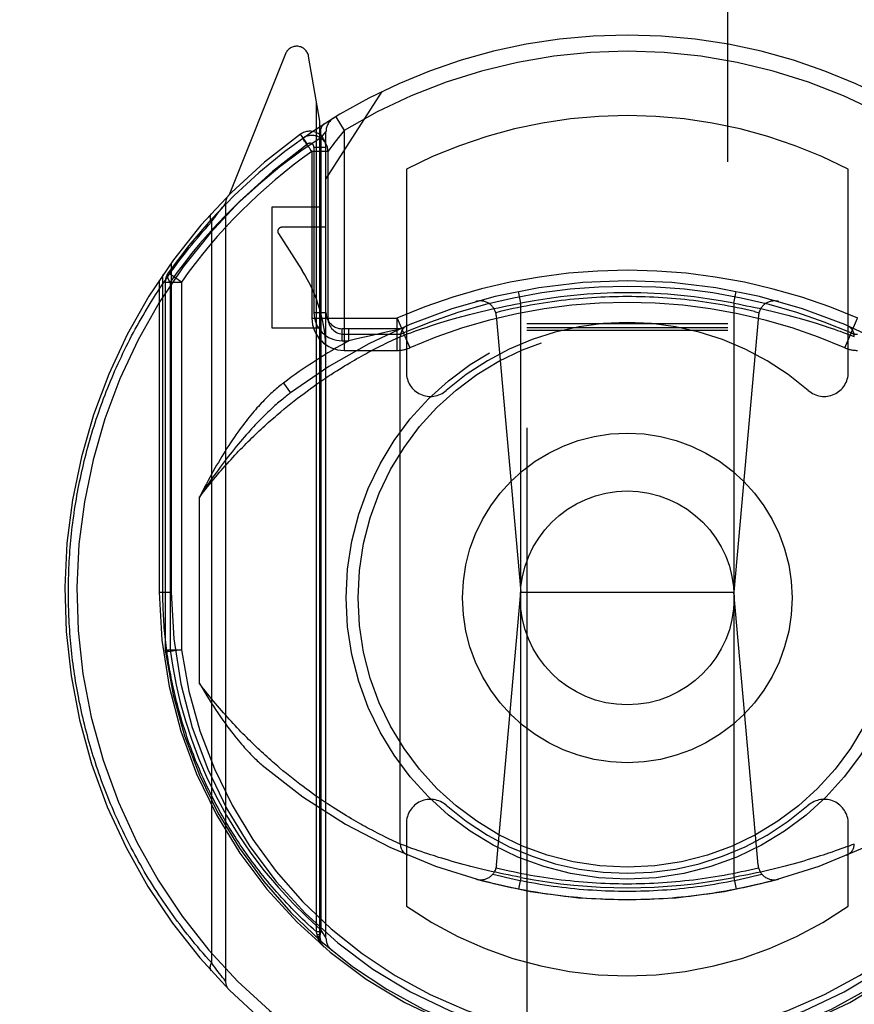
# Model space of a CAD drawing. Header units: inches. Extents: x 0 to 267, y 0 to 173.
# Tile 62 of 104: x 77.96 to 79, y 115.93 to 117.15. Entities that reach past the tile are written whole.
import ezdxf

# ---------------------------------------------------------------- set-up
doc = ezdxf.new("R2010")
doc.units = ezdxf.units.IN
doc.header["$LTSCALE"] = 14.696721
doc.header["$MEASUREMENT"] = 0
doc.linetypes.add('HIDDEN', pattern=[0.2, 0.1, -0.1])
doc.layers.get('0').update_dxf_attribs({"linetype": 'CONTINUOUS'})
doc.layers.add('DEFAULT_2', color=8, linetype='HIDDEN')
doc.layers.add('DIMENSIONS', color=7, linetype='CONTINUOUS')
doc.styles.get("Standard").update_dxf_attribs({"font": 'arial.ttf'})
doc.dimstyles.new('DIMSTYLE_1', dxfattribs={"dimtxt": 1.178881, "dimasz": 1.571842, "dimexe": 0.09, "dimexo": 0.07, "dimgap": 0.0375, "dimtad": 0, "dimtih": 1, "dimtoh": 1, "dimzin": 4, "dimdsep": 46, "dimtxsty": 'Standard', "dimblk": '_FILLED', "dimblk1": '_FILLED', "dimblk2": '_FILLED', "dimcen": 0.09, "dimazin": 1, "dimtfac": 1, "dimtofl": 0, "dimtmove": 0, "dimatfit": 3, "dimldrblk": '_FILLED', "dimfxl": 0, "dimtolj": 1, "dimtzin": 4, "dimarcsym": 0})

# ---------------------------------------------------------------- blocks, each defined once
blk = doc.blocks.new('_FILLED')
at = {"color": 0, "linetype": 'ByBlock'}
blk.add_solid([(0, 0), (-1, 0.2), (-1, -0.2)], dxfattribs=at)
blk = doc.blocks.new('*D16')
at = {"layer": 'DIMENSIONS', "color": 2, "linetype": 'Continuous'}
for p, q in [((56.7344, 120.6605), (56.7344, 123.8041)), ((56.7344, 119.5355), (56.7344, 116.0652)), ((56.7344, 116.0652), (55.6283, 116.0652))]:
    blk.add_line(p, q, dxfattribs=at)
at = {"layer": 'DIMENSIONS', "color": 2, "linetype": 'Continuous', "xscale": 1.5718418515, "yscale": 1.5718418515, "zscale": 1.5718418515}
for p, rotation in [((56.7344, 120.6605), 270), ((56.7344, 119.5355), 90)]:
    blk.add_blockref('_FILLED', p, dxfattribs=dict(at, rotation=rotation))
at = {"layer": 'DIMENSIONS', "color": 2, "linetype": 'Continuous', "insert": (55.0389, 116.6546), "char_height": 1.17888, "width": 3.203577, "attachment_point": 3, "line_spacing_factor": 0.9}
blk.add_mtext('1.13', dxfattribs=at)

msp = doc.modelspace()

# ---------------------------------------------------------------- linework, layer by layer
at = {"layer": 'DEFAULT_2', "color": 8, "linetype": 'HIDDEN'}
for p, q in [((78.5914, 119.583), (78.5914, 87.5812)), ((78.8414, 87.5812), (78.8414, 119.583)), ((78.291, 117.1088), (78.2208, 116.9333)), ((78.3339, 117.0252), (78.3197, 117.1058)), ((78.3414, 116.953), (78.4114, 117.062)), ((78.3295, 116.0167), (78.3295, 117.0501)), ((78.3339, 116.009), (78.3339, 117.0252)), ((78.3536, 117.0306), (78.3639, 117.0135)), ((78.3639, 117.0135), (78.3589, 117.0072)), ((78.3639, 117.0135), (78.3639, 116.7399)), ((78.3185, 116.9965), (78.3098, 117.0088)), ((78.3126, 117.0038), (78.3124, 117.0036)), ((78.3126, 117.0038), (78.3124, 117.0036)), ((78.3131, 117.0041), (78.3126, 117.0038)), ((78.3356, 117.0046), (78.3414, 117.0119)), ((78.3356, 116.0187), (78.3356, 117.0047)), ((78.3414, 116.0089), (78.3414, 117.0119)), ((78.3264, 116.9925), (78.3264, 116.7869)), ((78.3264, 116.9925), (78.3414, 116.9925)), ((78.3239, 116.9873), (78.3239, 116.7799)), ((78.3439, 116.9873), (78.3239, 116.9873)), ((78.3439, 116.9873), (78.3439, 116.7799)), ((78.4414, 116.9652), (78.4414, 116.7126)), ((78.9914, 116.7126), (78.9914, 116.9652)), ((78.2089, 116.9131), (78.2108, 116.9156)), ((78.2108, 116.9156), (78.2127, 116.9179)), ((78.2127, 116.9179), (78.2145, 116.9203)), ((78.2145, 116.9203), (78.2163, 116.9226)), ((78.2164, 116.9227), (78.2164, 115.9552)), ((78.2739, 116.918), (78.2739, 116.768)), ((78.3339, 116.918), (78.2739, 116.918)), ((78.1989, 116.8996), (78.2011, 116.9026)), ((78.2011, 116.9026), (78.2031, 116.9054)), ((78.2031, 116.9054), (78.2049, 116.9078)), ((78.2049, 116.9078), (78.207, 116.9106)), ((78.207, 116.9106), (78.2089, 116.9131)), ((78.1989, 116.8996), (78.1989, 115.9783)), ((78.3414, 116.893), (78.2864, 116.893)), ((78.2822, 116.8853), (78.3117, 116.8394)), ((78.1489, 116.8488), (78.1489, 116.439)), ((78.1383, 116.439), (78.1383, 116.8337)), ((78.1614, 116.8249), (78.1451, 116.8364)), ((78.1339, 116.8272), (78.1339, 116.439)), ((78.1414, 116.8249), (78.1414, 116.3673)), ((78.1414, 116.8249), (78.1614, 116.8249)), ((78.1473, 116.8249), (78.1473, 116.3672)), ((78.1614, 116.8249), (78.1614, 116.3673)), ((78.5839, 116.7985), (78.581, 116.8132)), ((78.8489, 116.7985), (78.8518, 116.8132)), ((78.5505, 116.7919), (78.5557, 116.793)), ((78.5557, 116.793), (78.561, 116.7941)), ((78.561, 116.7941), (78.5663, 116.7952)), ((78.5663, 116.7952), (78.5716, 116.7962)), ((78.5716, 116.7962), (78.5769, 116.7972)), ((78.5839, 116.0844), (78.5839, 116.7985)), ((78.8489, 116.7985), (78.8489, 116.0844)), ((78.8489, 116.7985), (78.8542, 116.7976)), ((78.8542, 116.7976), (78.8595, 116.7966)), ((78.8595, 116.7966), (78.8648, 116.7955)), ((78.8648, 116.7955), (78.8701, 116.7945)), ((78.8701, 116.7945), (78.8754, 116.7934)), ((78.8754, 116.7934), (78.8806, 116.7923)), ((78.8806, 116.7923), (78.8858, 116.7911)), ((78.3239, 116.7799), (78.4298, 116.7799)), ((78.3264, 116.7869), (78.3414, 116.7869)), ((78.4298, 116.7399), (78.4298, 116.7799)), ((78.4298, 116.7799), (78.4457, 116.7432)), ((78.5013, 116.7795), (78.5058, 116.7808)), ((78.5058, 116.7808), (78.5105, 116.782)), ((78.5105, 116.782), (78.5153, 116.7833)), ((78.5153, 116.7833), (78.5201, 116.7846)), ((78.5201, 116.7846), (78.525, 116.7859)), ((78.525, 116.7859), (78.53, 116.7871)), ((78.53, 116.7871), (78.535, 116.7883)), ((78.535, 116.7883), (78.5402, 116.7895)), ((78.5402, 116.7895), (78.5453, 116.7907)), ((78.5453, 116.7907), (78.5505, 116.7919)), ((78.5533, 116.7831), (78.5839, 116.439)), ((78.8795, 116.7831), (78.8489, 116.439)), ((78.8748, 116.7881), (78.8802, 116.7868)), ((78.8858, 116.7911), (78.891, 116.7899)), ((78.891, 116.7899), (78.8961, 116.7887)), ((78.8961, 116.7887), (78.9012, 116.7875)), ((78.9012, 116.7875), (78.9062, 116.7863)), ((78.9062, 116.7863), (78.9112, 116.785)), ((78.9112, 116.785), (78.916, 116.7838)), ((78.916, 116.7838), (78.9208, 116.7825)), ((78.9208, 116.7825), (78.9255, 116.7812)), ((78.9255, 116.7812), (78.9301, 116.7799)), ((78.9301, 116.7799), (78.9346, 116.7786)), ((78.9872, 116.7432), (79.0031, 116.7799)), ((78.2739, 116.768), (78.3339, 116.768)), ((78.4617, 116.7671), (78.4659, 116.7685)), ((78.4659, 116.7685), (78.4693, 116.7696)), ((78.4693, 116.7696), (78.4728, 116.7708)), ((78.4728, 116.7708), (78.4764, 116.772)), ((78.4764, 116.772), (78.4803, 116.7732)), ((78.4803, 116.7732), (78.4842, 116.7744)), ((78.4842, 116.7744), (78.4883, 116.7757)), ((78.4883, 116.7757), (78.4925, 116.7769)), ((78.4925, 116.7769), (78.4968, 116.7782)), ((78.4968, 116.7782), (78.5013, 116.7795)), ((78.8414, 116.773), (78.5914, 116.773)), ((78.8414, 116.7679), (78.5914, 116.7679)), ((78.9346, 116.7786), (78.9389, 116.7773)), ((78.9389, 116.7773), (78.9432, 116.7761)), ((78.9432, 116.7761), (78.9473, 116.7748)), ((78.9473, 116.7748), (78.9513, 116.7736)), ((78.9513, 116.7736), (78.9552, 116.7724)), ((78.9552, 116.7724), (78.9589, 116.7712)), ((78.9589, 116.7712), (78.9625, 116.77)), ((78.9625, 116.77), (78.9659, 116.7689)), ((78.9659, 116.7689), (78.9702, 116.7674)), ((78.9702, 116.7674), (78.9742, 116.7661)), ((78.3614, 116.7519), (78.3614, 116.7669)), ((78.4339, 116.7669), (78.3614, 116.7669)), ((78.3639, 116.7599), (78.4298, 116.7599)), ((78.37, 116.7519), (78.37, 116.7669)), ((78.3895, 116.7565), (78.3797, 116.7542)), ((78.3987, 116.7586), (78.3895, 116.7565)), ((78.4077, 116.7606), (78.3987, 116.7586)), ((78.4165, 116.7625), (78.4077, 116.7606)), ((78.422, 116.7637), (78.4165, 116.7625)), ((78.431, 116.7656), (78.422, 116.7637)), ((78.428, 116.7544), (78.4307, 116.7556)), ((78.4307, 116.7556), (78.4334, 116.7568)), ((78.4339, 116.7571), (78.437, 116.7582)), ((78.4339, 116.1259), (78.4339, 116.7571)), ((78.437, 116.7582), (78.4404, 116.7595)), ((78.4404, 116.7595), (78.4437, 116.7607)), ((78.4437, 116.7607), (78.447, 116.7619)), ((78.447, 116.7619), (78.4507, 116.7633)), ((78.4507, 116.7633), (78.4541, 116.7645)), ((78.4541, 116.7645), (78.4577, 116.7657)), ((78.4577, 116.7657), (78.4617, 116.7671)), ((78.8414, 116.7648), (78.5914, 116.7648)), ((78.9742, 116.7661), (78.9779, 116.7648)), ((78.9779, 116.7648), (78.9813, 116.7636)), ((78.9813, 116.7636), (78.9852, 116.7622)), ((78.9852, 116.7622), (78.9886, 116.7609)), ((78.9886, 116.7609), (78.992, 116.7597)), ((78.992, 116.7597), (78.9955, 116.7584)), ((78.9955, 116.7584), (78.9989, 116.7571)), ((78.3614, 116.7519), (78.37, 116.7519)), ((78.3797, 116.7542), (78.37, 116.7519)), ((78.4031, 116.7422), (78.4064, 116.7439)), ((78.4064, 116.7439), (78.4096, 116.7455)), ((78.4096, 116.7455), (78.4125, 116.7469)), ((78.4125, 116.7469), (78.4153, 116.7483)), ((78.4153, 116.7483), (78.4179, 116.7496)), ((78.4179, 116.7496), (78.4195, 116.7504)), ((78.4195, 116.7504), (78.4225, 116.7518)), ((78.4225, 116.7518), (78.4252, 116.753)), ((78.4252, 116.753), (78.428, 116.7544)), ((78.3639, 116.7399), (78.4298, 116.7399)), ((78.3799, 116.7296), (78.3828, 116.7312)), ((78.3828, 116.7312), (78.3856, 116.7328)), ((78.3856, 116.7328), (78.3883, 116.7343)), ((78.3883, 116.7343), (78.3909, 116.7357)), ((78.3909, 116.7357), (78.3935, 116.7371)), ((78.3935, 116.7371), (78.396, 116.7385)), ((78.396, 116.7385), (78.3997, 116.7404)), ((78.3997, 116.7404), (78.4031, 116.7422)), ((78.3581, 116.7165), (78.3614, 116.7186)), ((78.3614, 116.7186), (78.3646, 116.7206)), ((78.3646, 116.7206), (78.3678, 116.7225)), ((78.3678, 116.7225), (78.3709, 116.7244)), ((78.3709, 116.7244), (78.374, 116.7262)), ((78.374, 116.7262), (78.377, 116.7279)), ((78.377, 116.7279), (78.3799, 116.7296)), ((78.3407, 116.7053), (78.3443, 116.7077)), ((78.3443, 116.7077), (78.3478, 116.71)), ((78.3478, 116.71), (78.3513, 116.7122)), ((78.3513, 116.7122), (78.3547, 116.7144)), ((78.3547, 116.7144), (78.3581, 116.7165)), ((78.2885, 116.6992), (78.2974, 116.6872)), ((78.3219, 116.6922), (78.3258, 116.695)), ((78.3258, 116.695), (78.3296, 116.6977)), ((78.3296, 116.6977), (78.3333, 116.7003)), ((78.3333, 116.7003), (78.337, 116.7028)), ((78.337, 116.7028), (78.3407, 116.7053)), ((78.306, 116.6803), (78.3101, 116.6834)), ((78.3101, 116.6834), (78.3141, 116.6864)), ((78.3141, 116.6864), (78.318, 116.6893)), ((78.318, 116.6893), (78.3219, 116.6922)), ((78.2893, 116.667), (78.2935, 116.6704)), ((78.2935, 116.6704), (78.2977, 116.6738)), ((78.2977, 116.6738), (78.3019, 116.6771)), ((78.3019, 116.6771), (78.306, 116.6803)), ((78.2807, 116.6597), (78.285, 116.6634)), ((78.285, 116.6634), (78.2893, 116.667)), ((78.1839, 116.3256), (78.1839, 116.5574)), ((78.1339, 116.439), (78.1383, 116.439)), ((78.1339, 116.439), (78.1489, 116.439)), ((78.5538, 116.0997), (78.5839, 116.439)), ((78.5839, 116.439), (78.8489, 116.439)), ((78.8791, 116.0997), (78.8489, 116.439)), ((78.1414, 116.3673), (78.1416, 116.3646)), ((78.1414, 116.3673), (78.1614, 116.3673)), ((78.1614, 116.3673), (78.1416, 116.3646)), ((78.2922, 116.2136), (78.2879, 116.2171)), ((78.2964, 116.2102), (78.2922, 116.2136)), ((78.3006, 116.2068), (78.2964, 116.2102)), ((78.3048, 116.2036), (78.3006, 116.2068)), ((78.3088, 116.2005), (78.3048, 116.2036)), ((78.3129, 116.1974), (78.3088, 116.2005)), ((78.3169, 116.1944), (78.3129, 116.1974)), ((78.3208, 116.1916), (78.3169, 116.1944)), ((78.3247, 116.1888), (78.3208, 116.1916)), ((78.3285, 116.186), (78.3247, 116.1888)), ((78.3323, 116.1834), (78.3285, 116.186)), ((78.336, 116.1808), (78.3323, 116.1834)), ((78.3397, 116.1784), (78.336, 116.1808)), ((78.3433, 116.1759), (78.3397, 116.1784)), ((78.3468, 116.1736), (78.3433, 116.1759)), ((78.3503, 116.1713), (78.3468, 116.1736)), ((78.3537, 116.1691), (78.3503, 116.1713)), ((78.3571, 116.167), (78.3537, 116.1691)), ((78.3604, 116.1649), (78.3571, 116.167)), ((78.3637, 116.1629), (78.3604, 116.1649)), ((78.3669, 116.161), (78.3637, 116.1629)), ((78.37, 116.1591), (78.3669, 116.161)), ((78.3731, 116.1573), (78.37, 116.1591)), ((78.3761, 116.1556), (78.3731, 116.1573)), ((78.379, 116.1539), (78.3761, 116.1556)), ((78.3819, 116.1522), (78.379, 116.1539)), ((78.3847, 116.1506), (78.3819, 116.1522)), ((78.3874, 116.1491), (78.3847, 116.1506)), ((78.3901, 116.1477), (78.3874, 116.1491)), ((78.3927, 116.1462), (78.3901, 116.1477)), ((78.3952, 116.1449), (78.3927, 116.1462)), ((78.3989, 116.1429), (78.3952, 116.1449)), ((78.4024, 116.1411), (78.3989, 116.1429)), ((78.4414, 116.1514), (78.4414, 116.0486)), ((78.9914, 116.0486), (78.9914, 116.1514)), ((78.4057, 116.1394), (78.4024, 116.1411)), ((78.4088, 116.1378), (78.4057, 116.1394)), ((78.4118, 116.1363), (78.4088, 116.1378)), ((78.4146, 116.1349), (78.4118, 116.1363)), ((78.4172, 116.1337), (78.4146, 116.1349)), ((78.4204, 116.1321), (78.4172, 116.1337)), ((78.4233, 116.1307), (78.4204, 116.1321)), ((78.4259, 116.1296), (78.4233, 116.1307)), ((78.4286, 116.1283), (78.4259, 116.1296)), ((78.4314, 116.127), (78.4286, 116.1283)), ((78.4339, 116.1259), (78.4314, 116.127)), ((78.4343, 116.1257), (78.4339, 116.1259)), ((78.4377, 116.1244), (78.4343, 116.1257)), ((78.4414, 116.1231), (78.4377, 116.1244)), ((78.4449, 116.1217), (78.4414, 116.1231)), ((78.4484, 116.1205), (78.4449, 116.1217)), ((78.4524, 116.1191), (78.4484, 116.1205)), ((78.4559, 116.1178), (78.4524, 116.1191)), ((78.9788, 116.1185), (78.9751, 116.1172)), ((78.9822, 116.1197), (78.9788, 116.1185)), ((78.9859, 116.121), (78.9822, 116.1197)), ((78.9892, 116.1222), (78.9859, 116.121)), ((78.9925, 116.1234), (78.9892, 116.1222)), ((78.9959, 116.1247), (78.9925, 116.1234)), ((78.9989, 116.1259), (78.9959, 116.1247)), ((78.4597, 116.1165), (78.4559, 116.1178)), ((78.4638, 116.1151), (78.4597, 116.1165)), ((78.4681, 116.1137), (78.4638, 116.1151)), ((78.4716, 116.1125), (78.4681, 116.1137)), ((78.4752, 116.1114), (78.4716, 116.1125)), ((78.4777, 116.1106), (78.4752, 116.1114)), ((78.4816, 116.1093), (78.4777, 116.1106)), ((78.4856, 116.1081), (78.4816, 116.1093)), ((78.4897, 116.1069), (78.4856, 116.1081)), ((78.4939, 116.1056), (78.4897, 116.1069)), ((78.9446, 116.1073), (78.9404, 116.106)), ((78.9487, 116.1085), (78.9446, 116.1073)), ((78.9526, 116.1098), (78.9487, 116.1085)), ((78.9564, 116.111), (78.9526, 116.1098)), ((78.9601, 116.1121), (78.9564, 116.111)), ((78.9636, 116.1133), (78.9601, 116.1121)), ((78.967, 116.1144), (78.9636, 116.1133)), ((78.9712, 116.1158), (78.967, 116.1144)), ((78.9751, 116.1172), (78.9712, 116.1158)), ((78.4983, 116.1043), (78.4939, 116.1056)), ((78.5028, 116.103), (78.4983, 116.1043)), ((78.5074, 116.1017), (78.5028, 116.103)), ((78.5121, 116.1005), (78.5074, 116.1017)), ((78.5169, 116.0992), (78.5121, 116.1005)), ((78.5217, 116.0979), (78.5169, 116.0992)), ((78.5267, 116.0967), (78.5217, 116.0979)), ((78.5317, 116.0954), (78.5267, 116.0967)), ((78.5367, 116.0942), (78.5317, 116.0954)), ((78.5419, 116.093), (78.5367, 116.0942)), ((78.8978, 116.0946), (78.8927, 116.0934)), ((78.9029, 116.0958), (78.8978, 116.0946)), ((78.9079, 116.0971), (78.9029, 116.0958)), ((78.9128, 116.0983), (78.9079, 116.0971)), ((78.9176, 116.0996), (78.9128, 116.0983)), ((78.9224, 116.1009), (78.9176, 116.0996)), ((78.927, 116.1022), (78.9224, 116.1009)), ((78.9316, 116.1035), (78.927, 116.1022)), ((78.936, 116.1047), (78.9316, 116.1035)), ((78.9404, 116.106), (78.936, 116.1047)), ((78.547, 116.0918), (78.5419, 116.093)), ((78.5522, 116.0907), (78.547, 116.0918)), ((78.5575, 116.0895), (78.5522, 116.0907)), ((78.5628, 116.0884), (78.5575, 116.0895)), ((78.568, 116.0874), (78.5628, 116.0884)), ((78.5733, 116.0864), (78.568, 116.0874)), ((78.5786, 116.0854), (78.5733, 116.0864)), ((78.5839, 116.0844), (78.5786, 116.0854)), ((78.5839, 116.0844), (78.581, 116.0697)), ((78.8489, 116.0844), (78.8518, 116.0697)), ((78.8613, 116.0867), (78.856, 116.0857)), ((78.8666, 116.0877), (78.8613, 116.0867)), ((78.8719, 116.0888), (78.8666, 116.0877)), ((78.8771, 116.0899), (78.8719, 116.0888)), ((78.8824, 116.091), (78.8771, 116.0899)), ((78.8876, 116.0922), (78.8824, 116.091)), ((78.8927, 116.0934), (78.8876, 116.0922)), ((78.3305, 116.0128), (78.3295, 116.0167)), ((78.3339, 116.0167), (78.3295, 116.0167)), ((78.3308, 116.0109), (78.3305, 116.0128)), ((78.3339, 116.0128), (78.3305, 116.0128)), ((78.3309, 116.0102), (78.3308, 116.0109)), ((78.3339, 116.009), (78.3339, 116.0091)), ((78.3382, 116.0142), (78.3356, 116.0187)), ((78.3401, 116.0111), (78.3382, 116.0142)), ((78.3411, 116.0094), (78.3401, 116.0111)), ((78.2011, 115.9753), (78.1989, 115.9783)), ((78.2031, 115.9726), (78.2011, 115.9753)), ((78.2049, 115.9701), (78.2031, 115.9726)), ((78.207, 115.9673), (78.2049, 115.9701)), ((78.2089, 115.9649), (78.207, 115.9673)), ((78.2108, 115.9624), (78.2089, 115.9649)), ((78.2127, 115.96), (78.2108, 115.9624)), ((78.2145, 115.9577), (78.2127, 115.96)), ((78.2164, 115.9552), (78.2145, 115.9577))]:
    msp.add_line(p, q, dxfattribs=at)
for points in [[(78.3389, 117.0215), (78.3375, 117.0202), (78.3362, 117.0187), (78.3353, 117.0169), (78.3347, 117.0147), (78.3344, 117.0124), (78.3345, 117.0099), (78.3349, 117.0073), (78.3356, 117.0046)], [(78.3356, 117.0047), (78.31, 116.9876), (78.284, 116.9681), (78.2574, 116.946), (78.2302, 116.9214)], [(78.3157, 116.9989), (78.3148, 117.0002), (78.314, 117.0013), (78.3134, 117.0022), (78.3128, 117.003), (78.3125, 117.0034), (78.3124, 117.0036)], [(78.3589, 117.0072), (78.3565, 117.0042), (78.3543, 117.0013), (78.3522, 116.9986), (78.3504, 116.9962), (78.3488, 116.994), (78.3463, 116.9906)], [(78.3239, 116.9873), (78.3229, 116.9887), (78.3219, 116.9902), (78.3208, 116.9917), (78.3197, 116.9933), (78.3186, 116.9948), (78.3176, 116.9963), (78.3157, 116.9989)], [(78.3463, 116.9906), (78.3454, 116.9893), (78.3443, 116.9877)], [(78.3443, 116.9877), (78.344, 116.9874), (78.3439, 116.9873)], [(78.2302, 116.9214), (78.2177, 116.909), (78.2059, 116.8967), (78.1949, 116.8846), (78.1844, 116.8727), (78.1746, 116.8608), (78.1652, 116.849), (78.1561, 116.837), (78.1473, 116.8249)], [(78.2163, 116.9226), (78.2164, 116.9226), (78.2164, 116.9227)], [(78.1984, 116.9097), (78.1983, 116.9096), (78.1981, 116.9094), (78.198, 116.9093), (78.1979, 116.9092), (78.1978, 116.909), (78.1977, 116.9088), (78.1977, 116.9087), (78.1976, 116.9085), (78.1975, 116.9084), (78.1974, 116.9082), (78.1974, 116.908), (78.1973, 116.9078), (78.1973, 116.9076), (78.1972, 116.9075), (78.1972, 116.9073), (78.1971, 116.9071), (78.1971, 116.9069), (78.1971, 116.9067), (78.1971, 116.9065), (78.197, 116.9063), (78.197, 116.9061), (78.197, 116.9058), (78.197, 116.9056), (78.197, 116.9054), (78.197, 116.9052), (78.1971, 116.905), (78.1971, 116.9047), (78.1971, 116.9045), (78.1972, 116.9043), (78.1972, 116.904), (78.1972, 116.9038), (78.1973, 116.9036), (78.1974, 116.9033), (78.1974, 116.9031), (78.1975, 116.9029), (78.1976, 116.9026), (78.1976, 116.9024), (78.1977, 116.9021), (78.1978, 116.9019), (78.1979, 116.9016), (78.198, 116.9014), (78.1981, 116.9011), (78.1982, 116.9009), (78.1984, 116.9006), (78.1985, 116.9004), (78.1986, 116.9001), (78.1987, 116.8999), (78.1989, 116.8996)], [(78.0208, 116.439), (78.0208, 116.4433), (78.0209, 116.4475), (78.021, 116.4518), (78.021, 116.4561), (78.0212, 116.4604), (78.0213, 116.4647), (78.0215, 116.469), (78.0217, 116.4733), (78.0219, 116.4776), (78.0222, 116.4819), (78.0225, 116.4862), (78.0228, 116.4905), (78.0231, 116.4948), (78.0235, 116.4991), (78.0239, 116.5034), (78.0243, 116.5077), (78.0247, 116.512), (78.0252, 116.5163), (78.0257, 116.5206), (78.0262, 116.5249), (78.0268, 116.5292), (78.0274, 116.5335), (78.028, 116.5378), (78.0286, 116.5421), (78.0293, 116.5464), (78.03, 116.5507), (78.0307, 116.555), (78.0315, 116.5593), (78.0323, 116.5636), (78.0331, 116.5679), (78.0339, 116.5722), (78.0348, 116.5765), (78.0357, 116.5808), (78.0366, 116.5852), (78.0376, 116.5895), (78.0386, 116.5938), (78.0396, 116.5981), (78.0406, 116.6024), (78.0417, 116.6067), (78.0428, 116.6111), (78.0439, 116.6154), (78.0451, 116.6197), (78.0463, 116.624), (78.0475, 116.6283), (78.0488, 116.6327), (78.0501, 116.637), (78.0514, 116.6413), (78.0528, 116.6456), (78.0541, 116.6499), (78.0555, 116.6543), (78.057, 116.6586), (78.0585, 116.6629), (78.06, 116.6672), (78.0615, 116.6716), (78.0631, 116.6759), (78.0647, 116.6802), (78.0664, 116.6845), (78.068, 116.6889), (78.0697, 116.6932), (78.0715, 116.6975), (78.0733, 116.7018), (78.0751, 116.7061), (78.0769, 116.7104), (78.0788, 116.7148), (78.0807, 116.7191), (78.0827, 116.7234), (78.0847, 116.7277), (78.0867, 116.732), (78.0887, 116.7363), (78.0908, 116.7406), (78.0929, 116.7449), (78.0951, 116.7492), (78.0973, 116.7535), (78.0995, 116.7578), (78.1018, 116.7621), (78.1041, 116.7663), (78.1065, 116.7706), (78.1089, 116.7749), (78.1113, 116.7792), (78.1137, 116.7834), (78.1162, 116.7877), (78.1188, 116.7919), (78.1214, 116.7962), (78.124, 116.8004), (78.1266, 116.8047), (78.1293, 116.8089), (78.132, 116.8131), (78.1348, 116.8173), (78.1376, 116.8215), (78.1405, 116.8257), (78.1434, 116.8299), (78.1463, 116.8341), (78.1493, 116.8383), (78.1523, 116.8425), (78.1553, 116.8466), (78.1584, 116.8508), (78.1616, 116.8549), (78.1648, 116.859), (78.168, 116.8631), (78.1712, 116.8673), (78.1745, 116.8713), (78.1779, 116.8754), (78.1813, 116.8795), (78.1847, 116.8835), (78.1882, 116.8876), (78.1917, 116.8916), (78.1953, 116.8956), (78.1989, 116.8996)], [(78.1473, 116.8249), (78.1459, 116.8271), (78.1449, 116.8293), (78.1443, 116.8314), (78.1441, 116.8333), (78.1444, 116.835), (78.1451, 116.8364)], [(78.7164, 116.8068), (78.7109, 116.8068), (78.7054, 116.8067), (78.6999, 116.8066), (78.6944, 116.8065), (78.6889, 116.8063), (78.6834, 116.806), (78.6779, 116.8057), (78.6724, 116.8054), (78.6669, 116.805), (78.6614, 116.8046), (78.6559, 116.8041), (78.6504, 116.8036), (78.6449, 116.803), (78.6394, 116.8024), (78.6339, 116.8018), (78.6285, 116.8011), (78.623, 116.8004), (78.6176, 116.7996), (78.6121, 116.7988), (78.6067, 116.7979), (78.6012, 116.797), (78.5958, 116.796), (78.5904, 116.795), (78.585, 116.794), (78.5796, 116.7929), (78.5742, 116.7918), (78.5688, 116.7906), (78.5634, 116.7894), (78.558, 116.7881), (78.5527, 116.7868)], [(78.8748, 116.7881), (78.8695, 116.7894), (78.8641, 116.7906), (78.8587, 116.7918), (78.8533, 116.7929), (78.8479, 116.794), (78.8425, 116.795), (78.8371, 116.796), (78.8317, 116.797), (78.8262, 116.7979), (78.8208, 116.7988), (78.8153, 116.7996), (78.8099, 116.8004), (78.8044, 116.8011), (78.7989, 116.8018), (78.7935, 116.8024), (78.788, 116.803), (78.7825, 116.8036), (78.777, 116.8041), (78.7715, 116.8046), (78.766, 116.805), (78.7605, 116.8054), (78.755, 116.8057), (78.7495, 116.806), (78.744, 116.8063), (78.7385, 116.8065), (78.733, 116.8066), (78.7275, 116.8067), (78.722, 116.8068), (78.7164, 116.8068)], [(78.5769, 116.7972), (78.5822, 116.7982), (78.5839, 116.7985)], [(78.4334, 116.7568), (78.4339, 116.7571), (78.4339, 116.7571)], [(78.2885, 116.6992), (78.287, 116.6981), (78.2855, 116.697), (78.284, 116.6958), (78.2825, 116.6945), (78.2809, 116.6933), (78.2794, 116.6919), (78.2778, 116.6906), (78.2762, 116.6892), (78.2745, 116.6877), (78.2729, 116.6862), (78.2712, 116.6847), (78.2696, 116.6831), (78.2679, 116.6814), (78.2662, 116.6797), (78.2644, 116.6779), (78.2627, 116.6761), (78.2609, 116.6742), (78.2591, 116.6723), (78.2573, 116.6703), (78.2554, 116.6683), (78.2535, 116.6661), (78.2517, 116.664), (78.2498, 116.6617), (78.2478, 116.6594), (78.2459, 116.657), (78.2439, 116.6545), (78.2419, 116.652), (78.2399, 116.6493), (78.2378, 116.6466), (78.2357, 116.6438), (78.2336, 116.641), (78.2315, 116.638), (78.2293, 116.6349), (78.2271, 116.6317), (78.2249, 116.6285), (78.2227, 116.6251), (78.2204, 116.6216), (78.2181, 116.6181)], [(78.2974, 116.6872), (78.2961, 116.6862), (78.2947, 116.6852), (78.2933, 116.6841), (78.2919, 116.683), (78.2905, 116.6818), (78.289, 116.6806), (78.2875, 116.6794), (78.286, 116.6781), (78.2844, 116.6768), (78.2828, 116.6755), (78.2812, 116.6741), (78.2796, 116.6727), (78.2779, 116.6712), (78.2762, 116.6696), (78.2745, 116.6681), (78.2727, 116.6664), (78.271, 116.6648), (78.2691, 116.663), (78.2673, 116.6613), (78.2654, 116.6594), (78.2635, 116.6575), (78.2615, 116.6556), (78.2595, 116.6535), (78.2575, 116.6514), (78.2554, 116.6493), (78.2533, 116.6471), (78.2511, 116.6448), (78.2489, 116.6424), (78.2467, 116.64), (78.2444, 116.6374), (78.2421, 116.6348), (78.2397, 116.6321), (78.2373, 116.6293), (78.2349, 116.6264), (78.2324, 116.6235), (78.2298, 116.6204), (78.2272, 116.6172), (78.2246, 116.6139)], [(78.1839, 116.5574), (78.1864, 116.5606), (78.1889, 116.5638), (78.1914, 116.5669), (78.1939, 116.57), (78.1963, 116.5731), (78.1988, 116.5761), (78.2013, 116.5791), (78.2037, 116.582), (78.2062, 116.5849), (78.2086, 116.5878), (78.2111, 116.5906), (78.2135, 116.5934), (78.2159, 116.5962), (78.2183, 116.5989), (78.2208, 116.6016), (78.2232, 116.6042), (78.2256, 116.6068), (78.228, 116.6094), (78.2304, 116.6119), (78.2327, 116.6144), (78.2351, 116.6169), (78.2375, 116.6193), (78.2398, 116.6217), (78.2422, 116.6241), (78.2445, 116.6264), (78.2469, 116.6287), (78.2492, 116.631), (78.2515, 116.6332), (78.2538, 116.6354), (78.2561, 116.6376), (78.2584, 116.6398), (78.2606, 116.6419), (78.2629, 116.644), (78.2652, 116.646), (78.2674, 116.6481), (78.2696, 116.6501), (78.2719, 116.6521), (78.2741, 116.654), (78.2763, 116.6559), (78.2785, 116.6578), (78.2807, 116.6597)], [(78.2181, 116.6181), (78.216, 116.6147), (78.2139, 116.6113), (78.2117, 116.6078), (78.2096, 116.6042), (78.2075, 116.6006), (78.2053, 116.597), (78.2032, 116.5933), (78.2011, 116.5895), (78.1989, 116.5857), (78.1968, 116.5818), (78.1947, 116.5779), (78.1925, 116.5739), (78.1904, 116.5699), (78.1882, 116.5658), (78.1861, 116.5616), (78.1839, 116.5574)], [(78.2246, 116.6139), (78.2221, 116.6108), (78.2196, 116.6077), (78.2172, 116.6045), (78.2147, 116.6012), (78.2122, 116.5979), (78.2096, 116.5945), (78.2071, 116.5911), (78.2046, 116.5876), (78.202, 116.584), (78.1995, 116.5804), (78.1969, 116.5767), (78.1943, 116.573), (78.1917, 116.5692), (78.1891, 116.5653), (78.1865, 116.5614), (78.1839, 116.5574)], [(78.1989, 115.9783), (78.1953, 115.9822), (78.1919, 115.9861), (78.1884, 115.9901), (78.185, 115.994), (78.1817, 115.998), (78.1783, 116.0019), (78.1751, 116.0059), (78.1718, 116.0099), (78.1686, 116.0139), (78.1655, 116.018), (78.1624, 116.022), (78.1593, 116.026), (78.1562, 116.0301), (78.1533, 116.0341), (78.1503, 116.0382), (78.1474, 116.0423), (78.1445, 116.0464), (78.1416, 116.0505), (78.1388, 116.0546), (78.1361, 116.0587), (78.1334, 116.0628), (78.1307, 116.0669), (78.128, 116.0711), (78.1254, 116.0752), (78.1228, 116.0794), (78.1203, 116.0835), (78.1178, 116.0877), (78.1153, 116.0918), (78.1129, 116.096), (78.1105, 116.1002), (78.1081, 116.1043), (78.1058, 116.1085), (78.1035, 116.1127), (78.1013, 116.1169), (78.099, 116.1211), (78.0969, 116.1253), (78.0947, 116.1295), (78.0926, 116.1337), (78.0905, 116.1379), (78.0885, 116.1421), (78.0865, 116.1463), (78.0845, 116.1506), (78.0826, 116.1548), (78.0807, 116.159), (78.0788, 116.1632), (78.0769, 116.1675), (78.0751, 116.1717), (78.0734, 116.1759), (78.0716, 116.1801), (78.0699, 116.1844), (78.0682, 116.1886), (78.0666, 116.1929), (78.065, 116.1971), (78.0634, 116.2013), (78.0618, 116.2056), (78.0603, 116.2098), (78.0588, 116.214), (78.0574, 116.2183), (78.0559, 116.2225), (78.0545, 116.2268), (78.0532, 116.231), (78.0518, 116.2353), (78.0505, 116.2395), (78.0492, 116.2437), (78.048, 116.248), (78.0468, 116.2522), (78.0456, 116.2565), (78.0444, 116.2607), (78.0433, 116.265), (78.0422, 116.2692), (78.0411, 116.2734), (78.0401, 116.2777), (78.0391, 116.2819), (78.0381, 116.2862), (78.0371, 116.2904), (78.0362, 116.2947), (78.0353, 116.2989), (78.0344, 116.3031), (78.0336, 116.3074), (78.0328, 116.3116), (78.032, 116.3159), (78.0312, 116.3201), (78.0305, 116.3243), (78.0298, 116.3286), (78.0291, 116.3328), (78.0285, 116.3371), (78.0278, 116.3413), (78.0272, 116.3456), (78.0267, 116.3498), (78.0261, 116.354), (78.0256, 116.3583), (78.0251, 116.3625), (78.0246, 116.3668), (78.0242, 116.371), (78.0238, 116.3752), (78.0234, 116.3795), (78.0231, 116.3837), (78.0227, 116.388), (78.0224, 116.3922), (78.0222, 116.3964), (78.0219, 116.4007), (78.0217, 116.4049), (78.0215, 116.4092), (78.0213, 116.4134), (78.0212, 116.4177), (78.021, 116.4219), (78.021, 116.4262), (78.0209, 116.4304), (78.0208, 116.4347), (78.0208, 116.439)], [(78.3295, 116.0167), (78.326, 116.0198), (78.3225, 116.023), (78.319, 116.0262), (78.3156, 116.0294), (78.3122, 116.0326), (78.3089, 116.0359), (78.3056, 116.0392), (78.3023, 116.0424), (78.2991, 116.0457), (78.2959, 116.049), (78.2927, 116.0524), (78.2896, 116.0557), (78.2865, 116.0591), (78.2835, 116.0624), (78.2804, 116.0658), (78.2775, 116.0692), (78.2745, 116.0726), (78.2716, 116.0761), (78.2688, 116.0795), (78.2659, 116.0829), (78.2631, 116.0864), (78.2604, 116.0898), (78.2577, 116.0933), (78.255, 116.0968), (78.2523, 116.1003), (78.2497, 116.1038), (78.2471, 116.1073), (78.2446, 116.1108), (78.2421, 116.1143), (78.2396, 116.1179), (78.2372, 116.1214), (78.2348, 116.125), (78.2324, 116.1285), (78.2301, 116.1321), (78.2278, 116.1357), (78.2255, 116.1392), (78.2233, 116.1428), (78.2211, 116.1464), (78.2189, 116.15), (78.2168, 116.1536), (78.2147, 116.1572), (78.2126, 116.1608), (78.2106, 116.1644), (78.2086, 116.168), (78.2066, 116.1716), (78.2046, 116.1752), (78.2027, 116.1789), (78.2009, 116.1825), (78.199, 116.1861), (78.1972, 116.1898), (78.1954, 116.1934), (78.1937, 116.197), (78.1919, 116.2007), (78.1902, 116.2043), (78.1886, 116.208), (78.187, 116.2116), (78.1853, 116.2153), (78.1838, 116.2189), (78.1822, 116.2226), (78.1807, 116.2263), (78.1792, 116.2299), (78.1778, 116.2336), (78.1764, 116.2372), (78.175, 116.2409), (78.1736, 116.2446), (78.1722, 116.2482), (78.1709, 116.2519), (78.1696, 116.2556), (78.1684, 116.2592), (78.1672, 116.2629), (78.166, 116.2666), (78.1648, 116.2702), (78.1636, 116.2739), (78.1625, 116.2776), (78.1614, 116.2812), (78.1604, 116.2849), (78.1593, 116.2886), (78.1583, 116.2922), (78.1573, 116.2959), (78.1564, 116.2996), (78.1554, 116.3032), (78.1545, 116.3069), (78.1536, 116.3106), (78.1528, 116.3142), (78.1519, 116.3179), (78.1511, 116.3216), (78.1504, 116.3252), (78.1496, 116.3289), (78.1489, 116.3326), (78.1482, 116.3362), (78.1475, 116.3399), (78.1468, 116.3436), (78.1462, 116.3472), (78.1456, 116.3509), (78.145, 116.3546), (78.1445, 116.3582), (78.1439, 116.3619), (78.1434, 116.3656), (78.1429, 116.3692), (78.1425, 116.3729), (78.142, 116.3766), (78.1416, 116.3802), (78.1413, 116.3839), (78.1409, 116.3876), (78.1406, 116.3912), (78.1402, 116.3949), (78.1399, 116.3986), (78.1397, 116.4023), (78.1394, 116.4059), (78.1392, 116.4096), (78.139, 116.4133), (78.1389, 116.4169), (78.1387, 116.4206), (78.1386, 116.4243), (78.1385, 116.428), (78.1384, 116.4316), (78.1384, 116.4353), (78.1383, 116.439)], [(78.1416, 116.3646), (78.1417, 116.365), (78.1422, 116.3654), (78.143, 116.3659), (78.1442, 116.3663), (78.1456, 116.3668), (78.1473, 116.3673)], [(78.1473, 116.3672), (78.1506, 116.3458), (78.1549, 116.324), (78.1601, 116.3018), (78.1665, 116.2791), (78.1741, 116.2561), (78.1828, 116.2328), (78.1929, 116.2094), (78.2042, 116.1859)], [(78.1839, 116.3256), (78.1871, 116.3203), (78.1901, 116.3153), (78.193, 116.3104), (78.1959, 116.3058), (78.1987, 116.3014), (78.2015, 116.2972), (78.2041, 116.2931), (78.2067, 116.2892), (78.2093, 116.2854), (78.2118, 116.2818), (78.2142, 116.2784), (78.2166, 116.275), (78.219, 116.2718), (78.2213, 116.2688), (78.2235, 116.2658), (78.2257, 116.2629), (78.2279, 116.2602), (78.23, 116.2575), (78.2321, 116.255), (78.2342, 116.2525), (78.2362, 116.2502), (78.2382, 116.2479), (78.2401, 116.2457), (78.242, 116.2436), (78.2438, 116.2416), (78.2457, 116.2396), (78.2475, 116.2378), (78.2492, 116.236), (78.2509, 116.2342), (78.2526, 116.2326), (78.2543, 116.231), (78.2559, 116.2295), (78.2575, 116.228), (78.2591, 116.2266), (78.2606, 116.2252), (78.2621, 116.224)], [(78.2879, 116.2171), (78.2836, 116.2207), (78.2814, 116.2226), (78.2792, 116.2244), (78.277, 116.2263), (78.2748, 116.2283), (78.2726, 116.2302), (78.2704, 116.2322), (78.2681, 116.2342), (78.2659, 116.2363), (78.2636, 116.2383), (78.2613, 116.2404), (78.259, 116.2426), (78.2567, 116.2447), (78.2544, 116.2469), (78.2521, 116.2491), (78.2498, 116.2514), (78.2474, 116.2537), (78.2451, 116.256), (78.2427, 116.2583), (78.2404, 116.2607), (78.238, 116.2631), (78.2356, 116.2655), (78.2332, 116.268), (78.2308, 116.2705), (78.2284, 116.2731), (78.226, 116.2757), (78.2236, 116.2783), (78.2211, 116.281), (78.2187, 116.2837), (78.2163, 116.2864), (78.2138, 116.2892), (78.2113, 116.292), (78.2089, 116.2948), (78.2064, 116.2977), (78.2039, 116.3006), (78.2014, 116.3036), (78.199, 116.3066), (78.1965, 116.3097), (78.194, 116.3128), (78.1915, 116.3159), (78.189, 116.3191), (78.1865, 116.3223), (78.1839, 116.3256)], [(78.2042, 116.1859), (78.2176, 116.1615), (78.2321, 116.1378), (78.2479, 116.1147), (78.2646, 116.0926), (78.2821, 116.0718), (78.3, 116.0524), (78.3178, 116.0347), (78.3356, 116.0187)], [(78.7164, 116.0761), (78.7109, 116.0761), (78.7054, 116.0762), (78.6999, 116.0763), (78.6945, 116.0765), (78.689, 116.0767), (78.6835, 116.0769), (78.678, 116.0772), (78.6725, 116.0775), (78.667, 116.0779), (78.6615, 116.0783), (78.656, 116.0788), (78.6506, 116.0793), (78.6451, 116.0799), (78.6396, 116.0805), (78.6342, 116.0811), (78.6287, 116.0818), (78.6233, 116.0825), (78.6178, 116.0833), (78.6124, 116.0841), (78.607, 116.085), (78.6015, 116.0859), (78.5961, 116.0868), (78.5907, 116.0878), (78.5853, 116.0889), (78.5799, 116.09), (78.5745, 116.0911), (78.5692, 116.0922), (78.5638, 116.0935), (78.5585, 116.0947), (78.5531, 116.096)], [(78.8798, 116.096), (78.8744, 116.0947), (78.8691, 116.0935), (78.8637, 116.0922), (78.8583, 116.0911), (78.853, 116.09), (78.8476, 116.0889), (78.8422, 116.0878), (78.8368, 116.0868), (78.8313, 116.0859), (78.8259, 116.085), (78.8205, 116.0841), (78.8151, 116.0833), (78.8096, 116.0825), (78.8042, 116.0818), (78.7987, 116.0811), (78.7932, 116.0805), (78.7878, 116.0799), (78.7823, 116.0793), (78.7768, 116.0788), (78.7714, 116.0783), (78.7659, 116.0779), (78.7604, 116.0775), (78.7549, 116.0772), (78.7494, 116.0769), (78.7439, 116.0767), (78.7384, 116.0765), (78.7329, 116.0763), (78.7274, 116.0762), (78.7219, 116.0761), (78.7164, 116.0761)], [(78.9044, 116.0822), (78.899, 116.0807), (78.8936, 116.0793), (78.8882, 116.0779), (78.8827, 116.0765), (78.8773, 116.0752), (78.8718, 116.0739), (78.8664, 116.0727), (78.8609, 116.0715), (78.8554, 116.0704), (78.8499, 116.0693), (78.8444, 116.0683), (78.8389, 116.0673), (78.8334, 116.0663), (78.8279, 116.0654), (78.8224, 116.0645), (78.8168, 116.0637), (78.8113, 116.0629), (78.8057, 116.0622), (78.8002, 116.0615), (78.7946, 116.0608), (78.7891, 116.0602), (78.7835, 116.0597), (78.7779, 116.0592), (78.7723, 116.0587), (78.7668, 116.0583), (78.7612, 116.0579), (78.7556, 116.0576), (78.75, 116.0573), (78.7444, 116.057), (78.7388, 116.0568), (78.7332, 116.0567), (78.7276, 116.0566), (78.722, 116.0565), (78.7164, 116.0565), (78.7108, 116.0565), (78.7052, 116.0566), (78.6997, 116.0567), (78.6941, 116.0568), (78.6885, 116.057), (78.6829, 116.0573), (78.6773, 116.0576), (78.6717, 116.0579), (78.6661, 116.0583), (78.6605, 116.0587), (78.655, 116.0592), (78.6494, 116.0597), (78.6438, 116.0602), (78.6382, 116.0608), (78.6327, 116.0615), (78.6271, 116.0622), (78.6216, 116.0629), (78.616, 116.0637), (78.6105, 116.0645), (78.605, 116.0654), (78.5995, 116.0663), (78.5939, 116.0673), (78.5884, 116.0683), (78.5829, 116.0693), (78.5775, 116.0704), (78.572, 116.0715), (78.5665, 116.0727), (78.561, 116.0739), (78.5556, 116.0752), (78.5501, 116.0765), (78.5447, 116.0779), (78.5393, 116.0793), (78.5339, 116.0807), (78.5285, 116.0822)], [(78.5491, 116.0885), (78.5544, 116.0871), (78.5597, 116.0858), (78.565, 116.0846), (78.5703, 116.0834), (78.5757, 116.0822), (78.581, 116.0811), (78.5864, 116.08), (78.5917, 116.0789), (78.5971, 116.078), (78.6025, 116.077), (78.6079, 116.0761), (78.6133, 116.0752), (78.6187, 116.0744), (78.6241, 116.0736), (78.6295, 116.0729), (78.6349, 116.0722), (78.6403, 116.0716), (78.6457, 116.071), (78.6511, 116.0704), (78.6566, 116.0699), (78.662, 116.0695), (78.6674, 116.069), (78.6729, 116.0687), (78.6783, 116.0683), (78.6838, 116.0681), (78.6892, 116.0678), (78.6946, 116.0676), (78.7001, 116.0675), (78.7055, 116.0673), (78.711, 116.0673), (78.7164, 116.0673), (78.7219, 116.0673), (78.7273, 116.0673), (78.7328, 116.0675), (78.7382, 116.0676), (78.7437, 116.0678), (78.7491, 116.0681), (78.7546, 116.0683), (78.76, 116.0687), (78.7654, 116.069), (78.7709, 116.0695), (78.7763, 116.0699), (78.7817, 116.0704), (78.7872, 116.071), (78.7926, 116.0716), (78.798, 116.0722), (78.8034, 116.0729), (78.8088, 116.0736), (78.8142, 116.0744), (78.8196, 116.0752), (78.825, 116.0761), (78.8304, 116.077), (78.8358, 116.078), (78.8411, 116.0789), (78.8465, 116.08), (78.8519, 116.0811), (78.8572, 116.0822), (78.8625, 116.0834), (78.8679, 116.0846), (78.8732, 116.0858), (78.8785, 116.0871), (78.8838, 116.0885)], [(78.856, 116.0857), (78.8507, 116.0847), (78.8489, 116.0844)], [(78.3339, 116.0092), (78.3339, 116.0092), (78.3339, 116.0093), (78.3339, 116.0093), (78.3338, 116.0094), (78.3338, 116.0095), (78.3337, 116.0095), (78.3337, 116.0096), (78.3336, 116.0097), (78.3336, 116.0097), (78.3335, 116.0098), (78.3334, 116.0098), (78.3333, 116.0099), (78.3332, 116.01), (78.3331, 116.01), (78.333, 116.0101), (78.3329, 116.0102), (78.3328, 116.0102), (78.3327, 116.0103), (78.3325, 116.0103), (78.3324, 116.0104), (78.3323, 116.0104), (78.3321, 116.0105), (78.332, 116.0106), (78.3318, 116.0106), (78.3317, 116.0107), (78.3315, 116.0107), (78.3313, 116.0108), (78.3311, 116.0108), (78.331, 116.0109), (78.3308, 116.0109)], [(78.334, 116.0075), (78.334, 116.0076), (78.334, 116.0077), (78.334, 116.0078), (78.3339, 116.0079), (78.3339, 116.008), (78.3338, 116.0081), (78.3338, 116.0082), (78.3337, 116.0083), (78.3337, 116.0084), (78.3336, 116.0085), (78.3335, 116.0086), (78.3334, 116.0087), (78.3333, 116.0088), (78.3333, 116.0088), (78.3331, 116.0089), (78.333, 116.009), (78.3329, 116.0091), (78.3328, 116.0092), (78.3327, 116.0093), (78.3325, 116.0094), (78.3324, 116.0095), (78.3323, 116.0096), (78.3321, 116.0096), (78.332, 116.0097), (78.3318, 116.0098), (78.3316, 116.0099), (78.3315, 116.01), (78.3313, 116.01), (78.3311, 116.0101), (78.3309, 116.0102)], [(78.3392, 115.9976), (78.339, 115.9978), (78.3388, 115.9979), (78.3386, 115.9981), (78.3385, 115.9983), (78.3383, 115.9984), (78.3381, 115.9986), (78.3379, 115.9988), (78.3377, 115.999), (78.3375, 115.9992), (78.3374, 115.9993), (78.3372, 115.9995), (78.337, 115.9997), (78.3368, 115.9999), (78.3367, 116.0001), (78.3365, 116.0003), (78.3363, 116.0005), (78.3361, 116.0007), (78.336, 116.0008), (78.3358, 116.001), (78.3357, 116.0012), (78.3355, 116.0014), (78.3353, 116.0016), (78.3352, 116.0018), (78.335, 116.002), (78.3349, 116.0022), (78.3347, 116.0024), (78.3346, 116.0027), (78.3344, 116.0029), (78.3343, 116.0031), (78.3341, 116.0033), (78.334, 116.0035), (78.3339, 116.0037), (78.3337, 116.0039), (78.3336, 116.0041), (78.3334, 116.0044), (78.3333, 116.0046), (78.3332, 116.0048), (78.3331, 116.005), (78.3329, 116.0052), (78.3328, 116.0055), (78.3327, 116.0057), (78.3326, 116.0059), (78.3325, 116.0062), (78.3324, 116.0064), (78.3322, 116.0066), (78.3321, 116.0068), (78.332, 116.0071), (78.3319, 116.0073), (78.3318, 116.0075), (78.3317, 116.0078), (78.3316, 116.008), (78.3315, 116.0083), (78.3315, 116.0085), (78.3314, 116.0087), (78.3313, 116.009), (78.3312, 116.0092), (78.3311, 116.0095), (78.3311, 116.0097), (78.331, 116.0099), (78.3309, 116.0102)], [(78.3356, 116.0187), (78.3347, 116.0164), (78.3341, 116.0142), (78.3338, 116.012), (78.3338, 116.0099), (78.3341, 116.008), (78.3347, 116.0063), (78.3355, 116.0048), (78.3366, 116.0036)], [(78.3414, 116.0089), (78.3414, 116.009), (78.3411, 116.0094)], [(78.1989, 115.9783), (78.1987, 115.9781), (78.1986, 115.9778), (78.1985, 115.9775), (78.1984, 115.9773), (78.1982, 115.977), (78.1981, 115.9768), (78.198, 115.9765), (78.1979, 115.9763), (78.1978, 115.9761), (78.1977, 115.9758), (78.1976, 115.9756), (78.1976, 115.9753), (78.1975, 115.9751), (78.1974, 115.9748), (78.1974, 115.9746), (78.1973, 115.9744), (78.1972, 115.9741), (78.1972, 115.9739), (78.1972, 115.9737), (78.1971, 115.9734), (78.1971, 115.9732), (78.1971, 115.973), (78.197, 115.9727), (78.197, 115.9725), (78.197, 115.9723), (78.197, 115.9721), (78.197, 115.9719), (78.197, 115.9717), (78.1971, 115.9715), (78.1971, 115.9713), (78.1971, 115.9711), (78.1971, 115.9709), (78.1972, 115.9707), (78.1972, 115.9705), (78.1973, 115.9703), (78.1973, 115.9701), (78.1974, 115.9699), (78.1974, 115.9697), (78.1975, 115.9696), (78.1976, 115.9694), (78.1977, 115.9692), (78.1977, 115.9691), (78.1978, 115.9689), (78.1979, 115.9688), (78.198, 115.9686), (78.1981, 115.9685), (78.1983, 115.9683), (78.1984, 115.9682)]]:
    msp.add_lwpolyline(points, dxfattribs=at)
for radius in [0.35, 0.335, 0.205, 0.133]:
    msp.add_circle((78.7164, 116.432), radius, dxfattribs=at)
for centre, radius, start, end in [((78.7164, 116.432), 0.7, 35.2961, 144.7039), ((78.305, 117.1032), 0.015, 10, 158.1959), ((78.7164, 116.432), 0.68, 58.7763, 121.2238), ((78.3614, 117.0119), 0.02, 121.4688, 179.9992), ((78.7164, 116.432), 0.6, 62.7204, 117.2796), ((78.3214, 116.9925), 0.02, 0, 125.5126), ((78.7164, 116.439), 0.7, 125.5126, 54.4874), ((78.3239, 116.9873), 0.02, 0, 125.2543), ((78.7164, 116.439), 0.685, 125.5126, 54.4874), ((78.3214, 116.9925), 0.005, 0, 125.5126), ((78.7164, 116.432), 0.68, 125.2529, 144.7039), ((78.2314, 116.9227), 0.015, 135.0748, 180), ((78.2864, 116.888), 0.005, 90, 212.6792), ((78.1614, 116.8249), 0.02, 144.7039, 180), ((78.1534, 116.7379), 0.188, 0, 32.6792), ((78.7164, 116.1195), 0.72, 66.5323, 113.4591), ((78.7164, 116.1265), 0.7, 53.2319, 126.7681), ((78.7164, 116.1195), 0.7, 66.536, 113.464), ((78.7164, 116.1265), 0.685, 78.8469, 101.1531), ((78.7164, 116.1195), 0.68, 66.5362, 113.464), ((78.5334, 116.7814), 0.02, 5.0796, 105.6131), ((78.8995, 116.7814), 0.02, 74.3869, 174.9204), ((78.3639, 116.7799), 0.04, 180, 270), ((78.3614, 116.7869), 0.035, 180, 270), ((78.3614, 116.7869), 0.02, 180, 270), ((78.3639, 116.7799), 0.02, 180, 270), ((78.4489, 116.7571), 0.015, 112.9863, 180), ((78.7164, 116.432), 0.3425, 48.8739, 131.1261), ((78.9839, 116.7571), 0.015, 0, 67.0137), ((78.4298, 116.7799), 0.02, 270, 293.464), ((79.0031, 116.7799), 0.02, 246.536, 270), ((78.7164, 116.1265), 0.715, 118.9817, 126.7681), ((78.4298, 116.7799), 0.04, 270, 293.4627), ((79.0031, 116.7799), 0.04, 246.5329, 270), ((78.4714, 116.7126), 0.03, 180, 311.1261), ((78.9614, 116.7126), 0.03, 228.8739, 360), ((78.7164, 116.4415), 0.5825, 180.2464, 359.7536), ((78.7164, 116.4415), 0.5675, 180.2497, 359.7503), ((78.1614, 116.3673), 0.02, 180, 187.6622), ((78.7164, 116.442), 0.58, 187.6622, 352.3378), ((78.7164, 116.442), 0.56, 187.6662, 352.3273), ((78.7164, 116.7565), 0.7, 229.529, 310.471), ((78.4714, 116.1514), 0.03, 48.8739, 180), ((78.9614, 116.1514), 0.03, 0, 131.1261), ((78.7164, 116.432), 0.3425, 228.8739, 311.1261), ((78.4489, 116.1259), 0.015, 180, 247.0137), ((78.9839, 116.1259), 0.015, 292.9863, 360), ((78.5339, 116.1014), 0.02, 254.4248, 354.9204), ((78.899, 116.1014), 0.02, 185.0796, 285.5752), ((78.7164, 116.7565), 0.685, 258.8469, 281.1531), ((78.7164, 116.442), 0.48, 235.0461, 304.9539), ((78.3489, 116.009), 0.015, 180, 229.6413), ((78.3614, 116.0089), 0.02, 180, 230.6594), ((78.2314, 115.9552), 0.015, 180, 224.9252)]:
    msp.add_arc(centre, radius, start, end, dxfattribs=at)

# ---------------------------------------------------------------- dimensions: what is measured, and where the dimension line sits
at = {"layer": 'DIMENSIONS', "color": 2, "linetype": 'Continuous'}
dim = msp.add_linear_dim(base=(56.7343896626, 119.5354647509), p1=(81.4869389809, 120.6604647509), p2=(48.7164389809, 119.5354647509), angle=270, dimstyle='DIMSTYLE_1', dxfattribs=at)
dim.commit()
dim.dimension.update_dxf_attribs({"geometry": '*D16', "text_midpoint": (53.4881750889, 116.0585932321), "dimtype": 160})

doc.saveas('drawing.dxf')
